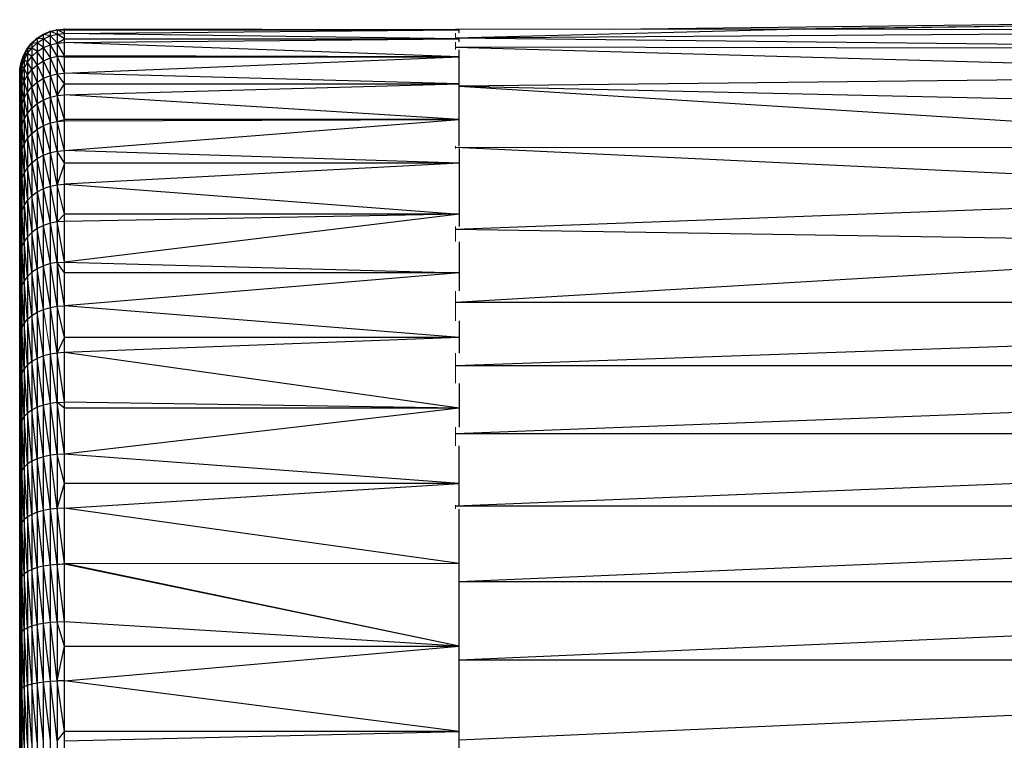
# Model space of a CAD drawing. Header units: millimetres. Extents: x 0 to 1300, y 1 to 464.
# Tile 2 of 52: x 212 to 235, y 23 to 39. Entities that reach past the tile are written whole.
import ezdxf

# ---------------------------------------------------------------- set-up
doc = ezdxf.new("R2010")
doc.units = ezdxf.units.MM

msp = doc.modelspace()

# ---------------------------------------------------------------- linework, layer by layer
at = {"color": 7, "linetype": 'Continuous', "lineweight": 25}
for p, q in [((244.827, 39.014), (225.744, 38.791)), ((229.77, 38.795), (244.827, 39.014)), ((244.824, 38.989), (229.77, 38.795)), ((212.598, 38.585), (212.74, 38.678)), ((212.617, 38.585), (212.759, 38.678)), ((212.74, 38.678), (212.898, 38.747)), ((212.74, 38.666), (212.74, 38.678)), ((212.755, 38.675), (212.74, 38.678)), ((212.759, 38.678), (212.917, 38.747)), ((212.759, 0.944), (212.759, 38.678)), ((212.917, 38.645), (212.759, 38.678)), ((212.759, 38.577), (212.917, 38.645)), ((212.898, 38.747), (213.05, 38.784)), ((212.898, 38.738), (212.898, 38.747)), ((212.908, 38.743), (212.898, 38.747)), ((212.917, 38.747), (213.069, 38.784)), ((212.917, 0.876), (212.917, 38.747)), ((213.069, 38.683), (212.917, 38.747)), ((212.917, 38.645), (213.069, 38.683)), ((213.069, 38.481), (212.917, 38.645)), ((213.05, 38.784), (213.216, 38.798)), ((213.069, 38.785), (213.05, 38.784)), ((213.056, 38.781), (213.05, 38.784)), ((213.05, 38.78), (213.05, 38.784)), ((213.069, 38.784), (213.235, 38.798)), ((213.069, 38.784), (213.235, 38.785)), ((213.069, 38.784), (213.069, 0.838)), ((213.235, 38.697), (213.069, 38.784)), ((213.069, 38.683), (213.235, 38.697)), ((213.235, 38.577), (213.069, 38.683)), ((213.216, 38.797), (213.216, 38.798)), ((213.234, 38.798), (213.216, 38.798)), ((213.235, 0.824), (213.235, 38.798)), ((222.235, 38.785), (213.235, 38.798)), ((213.235, 38.697), (222.235, 38.785)), ((213.235, 38.785), (222.235, 38.785)), ((222.235, 38.577), (213.235, 38.697)), ((222.152, 38.601), (229.77, 38.795)), ((229.77, 38.795), (222.152, 38.788)), ((222.152, 38.601), (244.765, 38.764)), ((222.235, 38.717), (222.235, 38.785)), ((244.765, 38.764), (229.77, 38.795)), ((212.377, 38.342), (212.477, 38.473)), ((212.395, 38.342), (212.496, 38.473)), ((212.477, 38.473), (212.598, 38.585)), ((212.498, 38.475), (212.477, 38.473)), ((212.477, 38.449), (212.477, 38.473)), ((212.496, 38.473), (212.617, 38.585)), ((212.496, 38.373), (212.617, 38.485)), ((212.617, 38.485), (212.496, 38.473)), ((212.496, 38.473), (212.496, 1.149)), ((212.598, 38.568), (212.598, 38.585)), ((212.616, 38.584), (212.598, 38.585)), ((212.617, 38.585), (212.617, 1.037)), ((212.759, 38.577), (212.617, 38.585)), ((212.617, 38.485), (212.759, 38.577)), ((212.759, 38.377), (212.617, 38.485)), ((212.917, 38.444), (212.759, 38.577)), ((212.759, 38.377), (212.917, 38.444)), ((212.917, 38.444), (213.069, 38.481)), ((213.069, 38.18), (212.917, 38.444)), ((213.069, 38.481), (213.235, 38.577)), ((213.069, 38.481), (213.235, 38.495)), ((213.235, 38.193), (213.069, 38.481)), ((213.235, 38.495), (222.235, 38.577)), ((213.235, 38.577), (222.235, 38.577)), ((222.235, 38.164), (213.235, 38.495)), ((222.152, 38.601), (244.668, 38.347)), ((222.152, 38.39), (244.558, 37.755)), ((244.668, 38.347), (222.152, 38.39)), ((222.235, 38.506), (222.235, 38.59)), ((212.247, 38.047), (212.3, 38.199)), ((212.266, 38.047), (212.318, 38.199)), ((212.3, 38.199), (212.377, 38.342)), ((212.326, 38.215), (212.3, 38.199)), ((212.3, 38.145), (212.3, 38.199)), ((212.318, 38.199), (212.395, 38.342)), ((212.318, 38.101), (212.395, 38.243)), ((212.395, 38.243), (212.318, 38.199)), ((212.318, 38.199), (212.318, 1.423)), ((212.401, 38.35), (212.377, 38.342)), ((212.377, 38.308), (212.377, 38.342)), ((212.395, 38.243), (212.496, 38.373)), ((212.496, 38.373), (212.395, 38.342)), ((212.395, 38.342), (212.395, 1.28)), ((212.496, 38.175), (212.395, 38.243)), ((212.395, 38.046), (212.496, 38.175)), ((212.617, 38.285), (212.496, 38.373)), ((212.496, 38.175), (212.617, 38.285)), ((212.617, 37.987), (212.496, 38.175)), ((212.617, 38.285), (212.759, 38.377)), ((212.759, 38.077), (212.617, 38.285)), ((212.917, 38.143), (212.759, 38.377)), ((212.917, 38.143), (213.069, 38.18)), ((213.069, 38.18), (213.235, 38.193)), ((213.235, 37.793), (213.069, 38.18)), ((213.069, 38.18), (213.235, 38.164)), ((222.235, 38.164), (213.235, 38.193)), ((213.235, 37.793), (222.235, 38.164)), ((213.235, 38.164), (222.235, 38.164)), ((222.235, 36.134), (222.235, 38.33)), ((212.22, 37.891), (212.247, 38.047)), ((212.22, 37.795), (212.247, 37.95)), ((212.247, 37.95), (212.22, 37.891)), ((212.239, 37.891), (212.266, 38.047)), ((212.239, 37.795), (212.266, 37.95)), ((212.266, 37.95), (212.239, 37.891)), ((212.276, 38.077), (212.247, 38.047)), ((212.247, 37.94), (212.247, 38.047)), ((212.247, 37.95), (212.251, 37.96)), ((212.249, 37.949), (212.247, 37.95)), ((212.266, 37.95), (212.318, 38.101)), ((212.318, 38.101), (212.266, 38.047)), ((212.266, 38.047), (212.266, 1.575)), ((212.318, 37.905), (212.266, 37.95)), ((212.395, 38.046), (212.318, 38.101)), ((212.318, 37.905), (212.395, 38.046)), ((212.496, 37.878), (212.395, 38.046)), ((212.496, 37.878), (212.617, 37.987)), ((212.617, 37.987), (212.759, 38.077)), ((212.759, 37.68), (212.617, 37.987)), ((212.759, 38.077), (212.917, 38.143)), ((212.917, 37.744), (212.759, 38.077)), ((213.069, 37.78), (212.917, 38.143)), ((212.216, 37.799), (212.22, 37.891)), ((212.216, 1.823), (212.216, 37.799)), ((212.22, 37.795), (212.216, 37.799)), ((212.216, 37.703), (212.22, 37.795)), ((212.22, 1.731), (212.22, 37.891)), ((212.235, 37.774), (212.22, 37.795)), ((212.235, 37.799), (212.239, 37.891)), ((212.235, 1.823), (212.235, 37.799)), ((212.239, 37.795), (212.235, 37.799)), ((212.235, 37.703), (212.239, 37.795)), ((212.239, 1.731), (212.239, 37.891)), ((212.266, 37.756), (212.239, 37.795)), ((212.239, 37.602), (212.266, 37.756)), ((212.266, 37.756), (212.318, 37.905)), ((212.318, 37.613), (212.266, 37.756)), ((212.395, 37.752), (212.318, 37.905)), ((212.318, 37.613), (212.395, 37.752)), ((212.395, 37.752), (212.496, 37.878)), ((212.496, 37.485), (212.395, 37.752)), ((212.617, 37.591), (212.496, 37.878)), ((212.759, 37.68), (212.917, 37.744)), ((212.917, 37.744), (213.069, 37.78)), ((213.069, 37.285), (212.917, 37.744)), ((213.069, 37.78), (213.235, 37.793)), ((213.235, 37.549), (213.069, 37.78)), ((222.235, 37.549), (213.235, 37.793)), ((222.235, 37.505), (244.558, 37.755)), ((212.22, 37.602), (212.216, 37.703)), ((212.216, 37.512), (212.22, 37.602)), ((212.22, 37.315), (212.216, 37.512)), ((212.22, 37.602), (212.235, 37.684)), ((212.235, 37.53), (212.22, 37.602)), ((212.239, 37.602), (212.235, 37.703)), ((212.235, 37.512), (212.239, 37.602)), ((212.235, 37.512), (212.239, 37.315)), ((212.266, 37.466), (212.239, 37.602)), ((212.266, 37.466), (212.318, 37.613)), ((212.395, 37.361), (212.318, 37.613)), ((212.496, 37.485), (212.617, 37.591)), ((212.617, 37.591), (212.759, 37.68)), ((212.759, 37.187), (212.617, 37.591)), ((212.917, 37.25), (212.759, 37.68)), ((213.069, 37.285), (213.235, 37.549)), ((213.235, 37.298), (222.235, 37.549)), ((213.235, 37.549), (222.235, 37.549)), ((222.235, 37.502), (244.462, 37.003)), ((222.235, 37.499), (244.4, 36.102)), ((212.216, 37.226), (212.22, 37.315)), ((212.22, 37.315), (212.235, 37.395)), ((212.235, 37.192), (212.22, 37.315)), ((212.235, 37.226), (212.239, 37.315)), ((212.239, 37.315), (212.266, 37.466)), ((212.239, 37.315), (212.266, 37.082)), ((212.318, 37.226), (212.266, 37.466)), ((212.318, 37.226), (212.395, 37.361)), ((212.395, 37.361), (212.496, 37.485)), ((212.496, 36.998), (212.395, 37.361)), ((212.617, 37.101), (212.496, 37.485)), ((212.917, 37.25), (213.069, 37.285)), ((213.069, 37.285), (213.235, 37.298)), ((213.235, 36.74), (213.069, 37.285)), ((222.235, 36.74), (213.235, 37.298)), ((212.22, 36.934), (212.216, 37.226)), ((212.239, 36.934), (212.235, 37.226)), ((212.239, 36.934), (212.266, 37.082)), ((212.266, 37.082), (212.318, 37.226)), ((212.266, 37.082), (212.318, 36.746)), ((212.395, 36.878), (212.318, 37.226)), ((212.496, 36.998), (212.617, 37.101)), ((212.617, 37.101), (212.759, 37.187)), ((212.759, 36.602), (212.617, 37.101)), ((212.759, 37.187), (212.917, 37.25)), ((212.917, 36.662), (212.759, 37.187)), ((213.069, 36.696), (212.917, 37.25)), ((212.216, 36.847), (212.22, 36.934)), ((212.22, 36.462), (212.216, 36.847)), ((212.22, 36.934), (212.235, 37.013)), ((212.235, 36.761), (212.22, 36.934)), ((212.235, 36.847), (212.239, 36.934)), ((212.235, 36.847), (212.239, 36.462)), ((212.266, 36.606), (212.239, 36.934)), ((212.318, 36.746), (212.395, 36.878)), ((212.395, 36.878), (212.496, 36.998)), ((212.496, 36.419), (212.395, 36.878)), ((212.617, 36.519), (212.496, 36.998)), ((212.239, 36.462), (212.266, 36.606)), ((212.266, 36.606), (212.318, 36.746)), ((212.318, 36.175), (212.266, 36.606)), ((212.318, 36.746), (212.395, 36.303)), ((212.617, 36.519), (212.759, 36.602)), ((212.759, 36.602), (212.917, 36.662)), ((212.917, 35.985), (212.759, 36.602)), ((212.917, 36.662), (213.069, 36.696)), ((213.069, 36.017), (212.917, 36.662)), ((213.069, 36.696), (213.235, 36.74)), ((213.069, 36.696), (213.235, 36.709)), ((213.235, 36.029), (213.069, 36.696)), ((213.235, 36.029), (222.235, 36.74)), ((213.235, 36.709), (222.235, 36.74)), ((222.235, 36.74), (213.235, 36.74)), ((212.216, 36.377), (212.22, 36.462)), ((212.22, 35.901), (212.216, 36.377)), ((212.22, 36.462), (212.235, 36.538)), ((212.235, 36.239), (212.22, 36.462)), ((212.235, 36.377), (212.239, 36.462)), ((212.235, 36.377), (212.239, 35.901)), ((212.239, 36.462), (212.266, 36.04)), ((212.395, 36.303), (212.496, 36.419)), ((212.496, 36.419), (212.617, 36.519)), ((212.617, 35.847), (212.496, 36.419)), ((212.759, 35.927), (212.617, 36.519)), ((212.266, 36.04), (212.318, 36.175)), ((212.318, 36.175), (212.395, 36.303)), ((212.395, 35.64), (212.318, 36.175)), ((212.395, 36.303), (212.496, 35.751)), ((212.22, 35.901), (212.235, 35.975)), ((212.239, 35.901), (212.266, 36.04)), ((212.266, 36.04), (212.318, 35.517)), ((212.617, 35.847), (212.759, 35.927)), ((212.759, 35.927), (212.917, 35.985)), ((212.917, 35.221), (212.759, 35.927)), ((212.917, 35.985), (213.069, 36.017)), ((213.069, 35.252), (212.917, 35.985)), ((213.069, 36.017), (213.235, 36.029)), ((213.235, 35.746), (213.069, 36.017)), ((222.235, 35.746), (213.235, 36.029)), ((222.152, 36.104), (244.369, 35.059)), ((222.152, 36.104), (244.4, 36.102)), ((222.235, 36.075), (222.235, 34.302)), ((212.216, 35.819), (212.22, 35.901)), ((212.22, 35.255), (212.216, 35.819)), ((212.235, 35.63), (212.22, 35.901)), ((212.235, 35.819), (212.239, 35.901)), ((212.239, 35.255), (212.235, 35.819)), ((212.239, 35.901), (212.266, 35.388)), ((212.395, 35.64), (212.496, 35.751)), ((212.496, 35.751), (212.617, 35.847)), ((212.496, 35.751), (212.617, 35.09)), ((212.759, 35.166), (212.617, 35.847)), ((213.235, 35.746), (213.069, 35.252)), ((222.235, 35.746), (213.235, 35.264)), ((222.235, 35.746), (213.235, 35.746)), ((212.266, 35.388), (212.318, 35.517)), ((212.318, 35.517), (212.395, 35.64)), ((212.318, 35.517), (212.395, 34.892)), ((212.496, 34.998), (212.395, 35.64)), ((212.216, 35.176), (212.22, 35.255)), ((212.22, 35.255), (212.235, 35.325)), ((212.235, 34.936), (212.22, 35.255)), ((212.235, 35.176), (212.239, 35.255)), ((212.239, 35.255), (212.266, 35.388)), ((212.266, 34.652), (212.239, 35.255)), ((212.266, 35.388), (212.318, 34.776)), ((212.917, 35.221), (213.069, 35.252)), ((213.069, 35.252), (213.235, 35.264)), ((213.235, 34.577), (213.069, 35.252)), ((213.235, 35.264), (222.235, 34.577)), ((212.22, 34.525), (212.216, 35.176)), ((212.235, 35.176), (212.239, 34.525)), ((212.496, 34.998), (212.617, 35.09)), ((212.617, 35.09), (212.759, 35.166)), ((212.617, 35.09), (212.759, 34.323)), ((212.759, 35.166), (212.917, 35.221)), ((212.917, 34.375), (212.759, 35.166)), ((213.069, 34.405), (212.917, 35.221)), ((244.369, 35.059), (222.152, 34.227)), ((212.318, 34.776), (212.395, 34.892)), ((212.395, 34.892), (212.496, 34.998)), ((212.395, 34.892), (212.496, 34.165)), ((212.617, 34.251), (212.496, 34.998)), ((212.22, 34.525), (212.235, 34.593)), ((212.239, 34.525), (212.266, 34.652)), ((212.266, 34.652), (212.318, 34.776)), ((212.318, 33.954), (212.266, 34.652)), ((212.318, 34.776), (212.395, 34.064)), ((213.235, 34.577), (213.069, 34.405)), ((222.235, 34.577), (213.235, 33.489)), ((222.235, 34.577), (213.235, 34.415)), ((222.235, 34.577), (213.235, 34.577)), ((212.216, 34.45), (212.22, 34.525)), ((212.22, 33.718), (212.216, 34.45)), ((212.235, 34.161), (212.22, 34.525)), ((212.235, 34.45), (212.239, 34.525)), ((212.235, 34.45), (212.239, 33.718)), ((212.239, 34.525), (212.266, 33.838)), ((212.917, 34.375), (212.759, 34.323)), ((213.069, 34.405), (212.917, 34.375)), ((213.069, 33.479), (212.917, 34.375)), ((213.235, 34.415), (213.069, 34.405)), ((213.235, 33.489), (213.069, 34.405)), ((212.496, 34.165), (212.395, 34.064)), ((212.617, 34.251), (212.496, 34.165)), ((212.617, 33.336), (212.496, 34.165)), ((212.759, 34.323), (212.617, 34.251)), ((212.759, 33.403), (212.617, 34.251)), ((212.917, 33.452), (212.759, 34.323)), ((244.357, 33.878), (222.152, 34.227)), ((212.318, 33.954), (212.266, 33.838)), ((212.395, 34.064), (212.318, 33.954)), ((212.395, 33.161), (212.318, 33.954)), ((212.496, 33.255), (212.395, 34.064)), ((222.235, 33.951), (222.235, 32.83)), ((212.216, 33.647), (212.22, 33.718)), ((212.22, 33.718), (212.235, 33.781)), ((212.235, 33.311), (212.22, 33.718)), ((212.239, 33.718), (212.235, 33.647)), ((212.266, 33.838), (212.239, 33.718)), ((212.266, 32.948), (212.239, 33.718)), ((212.318, 33.057), (212.266, 33.838)), ((244.357, 33.878), (222.152, 32.564)), ((212.22, 32.836), (212.216, 33.647)), ((212.239, 32.836), (212.235, 33.647)), ((212.917, 33.452), (212.759, 33.403)), ((213.069, 33.479), (212.917, 33.452)), ((213.069, 32.481), (212.917, 33.452)), ((213.069, 33.479), (213.235, 33.489)), ((213.235, 32.49), (213.069, 33.479)), ((213.235, 33.246), (213.069, 33.479)), ((213.235, 33.489), (222.235, 33.246)), ((212.496, 33.255), (212.395, 33.161)), ((212.617, 33.336), (212.496, 33.255)), ((212.617, 32.348), (212.496, 33.255)), ((212.759, 33.403), (212.617, 33.336)), ((212.759, 32.41), (212.617, 33.336)), ((212.917, 32.455), (212.759, 33.403)), ((222.235, 33.246), (213.235, 32.49)), ((222.235, 33.246), (213.235, 33.246)), ((212.318, 33.057), (212.266, 32.948)), ((212.395, 33.161), (212.318, 33.057)), ((212.395, 32.185), (212.318, 33.057)), ((212.496, 32.273), (212.395, 33.161)), ((212.235, 32.895), (212.22, 32.836)), ((212.235, 32.387), (212.22, 32.836)), ((212.239, 32.836), (212.235, 32.769)), ((212.266, 32.948), (212.239, 32.836)), ((212.266, 31.989), (212.239, 32.836)), ((212.318, 32.09), (212.266, 32.948)), ((212.22, 31.884), (212.216, 32.769)), ((212.239, 31.884), (212.235, 32.769)), ((345.411, 32.564), (222.152, 32.564)), ((263.152, 32.564), (222.152, 31.123)), ((212.496, 32.273), (212.617, 32.348)), ((212.617, 32.348), (212.759, 32.41)), ((212.759, 31.35), (212.617, 32.348)), ((212.759, 32.41), (212.917, 32.455)), ((212.917, 32.455), (213.069, 32.481)), ((213.069, 31.415), (212.917, 32.455)), ((213.069, 32.481), (213.235, 32.49)), ((213.235, 31.768), (213.069, 32.481)), ((222.235, 31.768), (213.235, 32.49)), ((212.318, 32.09), (212.395, 32.185)), ((212.395, 32.185), (212.496, 32.273)), ((212.496, 31.224), (212.395, 32.185)), ((212.617, 31.293), (212.496, 32.273)), ((222.235, 32.148), (222.235, 31.413)), ((212.22, 31.884), (212.235, 31.94)), ((212.235, 31.397), (212.22, 31.884)), ((212.235, 31.823), (212.239, 31.884)), ((212.239, 31.884), (212.266, 31.989)), ((212.266, 30.964), (212.239, 31.884)), ((212.266, 31.989), (212.318, 32.09)), ((212.318, 31.057), (212.266, 31.989)), ((212.395, 31.144), (212.318, 32.09)), ((212.22, 30.869), (212.216, 31.823)), ((212.239, 30.869), (212.235, 31.823)), ((213.069, 31.415), (213.235, 31.768)), ((222.235, 31.768), (213.235, 31.423)), ((222.235, 31.768), (213.235, 31.768)), ((212.496, 31.224), (212.395, 31.144)), ((212.617, 31.293), (212.496, 31.224)), ((212.617, 30.177), (212.496, 31.224)), ((212.759, 31.35), (212.617, 31.293)), ((212.759, 30.228), (212.617, 31.293)), ((212.917, 31.392), (212.759, 31.35)), ((212.917, 30.266), (212.759, 31.35)), ((213.069, 31.415), (212.917, 31.392)), ((213.069, 30.287), (212.917, 31.392)), ((213.235, 31.423), (213.069, 31.415)), ((213.235, 30.295), (213.069, 31.415)), ((222.235, 30.159), (213.235, 31.423)), ((212.318, 31.057), (212.266, 30.964)), ((212.395, 31.144), (212.318, 31.057)), ((212.395, 30.043), (212.318, 31.057)), ((212.496, 30.115), (212.395, 31.144)), ((263.152, 31.123), (222.152, 29.57)), ((263.152, 31.123), (222.152, 31.123)), ((212.22, 30.869), (212.216, 30.812)), ((212.22, 29.794), (212.216, 30.812)), ((212.235, 30.919), (212.22, 30.869)), ((212.235, 30.345), (212.22, 30.869)), ((212.239, 30.869), (212.235, 30.812)), ((212.239, 29.794), (212.235, 30.812)), ((212.266, 30.964), (212.239, 30.869)), ((212.266, 29.88), (212.239, 30.869)), ((212.318, 29.964), (212.266, 30.964)), ((222.235, 30.721), (222.235, 29.726)), ((212.496, 30.115), (212.395, 30.043)), ((212.617, 30.177), (212.496, 30.115)), ((212.617, 29.005), (212.496, 30.115)), ((212.759, 30.228), (212.617, 30.177)), ((212.759, 29.051), (212.617, 30.177)), ((212.917, 30.266), (212.759, 30.228)), ((212.917, 29.085), (212.759, 30.228)), ((213.069, 30.287), (212.917, 30.266)), ((213.069, 29.103), (212.917, 30.266)), ((213.069, 30.287), (213.235, 30.295)), ((213.235, 29.11), (213.069, 30.287)), ((213.235, 30.159), (213.069, 30.287)), ((222.235, 30.159), (213.235, 30.295)), ((222.235, 30.159), (213.235, 29.11)), ((222.235, 30.159), (213.235, 30.159)), ((212.266, 29.88), (212.239, 29.794)), ((212.318, 29.964), (212.266, 29.88)), ((212.318, 28.816), (212.266, 29.88)), ((212.395, 30.043), (212.318, 29.964)), ((212.395, 28.887), (212.318, 29.964)), ((212.496, 28.95), (212.395, 30.043)), ((212.22, 29.794), (212.216, 29.743)), ((212.22, 28.666), (212.216, 29.743)), ((212.235, 29.839), (212.22, 29.794)), ((212.235, 29.237), (212.22, 29.794)), ((212.239, 29.794), (212.235, 29.743)), ((212.239, 28.666), (212.235, 29.743)), ((212.266, 28.742), (212.239, 29.794)), ((263.152, 29.57), (222.152, 27.922)), ((263.152, 29.57), (222.152, 29.57)), ((222.235, 27.948), (222.235, 29.295)), ((212.617, 29.005), (212.496, 28.95)), ((212.759, 29.051), (212.617, 29.005)), ((212.759, 27.825), (212.617, 29.005)), ((212.917, 29.085), (212.759, 29.051)), ((212.917, 27.854), (212.759, 29.051)), ((213.069, 29.103), (212.917, 29.085)), ((213.069, 27.87), (212.917, 29.085)), ((213.235, 29.11), (213.069, 29.103)), ((213.235, 28.437), (213.069, 29.103)), ((222.235, 28.437), (213.235, 29.11)), ((212.266, 28.742), (212.239, 28.666)), ((212.318, 28.816), (212.266, 28.742)), ((212.318, 27.621), (212.266, 28.742)), ((212.395, 28.887), (212.318, 28.816)), ((212.395, 27.682), (212.318, 28.816)), ((212.496, 28.95), (212.395, 28.887)), ((212.496, 27.737), (212.395, 28.887)), ((212.617, 27.785), (212.496, 28.95)), ((212.22, 27.49), (212.216, 28.621)), ((212.235, 28.706), (212.22, 28.666)), ((212.235, 28.079), (212.22, 28.666)), ((212.239, 28.666), (212.235, 28.621)), ((212.239, 27.49), (212.235, 28.621)), ((212.266, 27.557), (212.239, 28.666)), ((213.069, 27.87), (213.235, 28.437)), ((213.235, 27.876), (222.235, 28.437)), ((222.235, 28.437), (213.235, 28.437)), ((212.917, 27.854), (212.759, 27.825)), ((213.069, 27.87), (212.917, 27.854)), ((213.069, 26.593), (212.917, 27.854)), ((213.235, 27.876), (213.069, 27.87)), ((213.235, 26.62), (213.069, 27.87)), ((222.235, 26.62), (213.235, 27.876)), ((263.152, 27.922), (222.152, 27.922)), ((263.152, 27.922), (222.235, 26.2)), ((222.235, 18.918), (222.235, 27.856)), ((212.318, 27.621), (212.266, 27.557)), ((212.395, 27.682), (212.318, 27.621)), ((212.395, 26.435), (212.318, 27.621)), ((212.496, 27.737), (212.395, 27.682)), ((212.496, 26.482), (212.395, 27.682)), ((212.617, 27.785), (212.496, 27.737)), ((212.617, 26.522), (212.496, 27.737)), ((212.759, 27.825), (212.617, 27.785)), ((212.759, 26.555), (212.617, 27.785)), ((212.917, 26.58), (212.759, 27.825)), ((212.22, 27.49), (212.216, 27.451)), ((212.22, 26.274), (212.216, 27.451)), ((212.235, 27.526), (212.22, 27.49)), ((212.235, 26.876), (212.22, 27.49)), ((212.239, 27.49), (212.235, 27.451)), ((212.239, 26.274), (212.235, 27.451)), ((212.266, 27.557), (212.239, 27.49)), ((212.266, 26.33), (212.239, 27.49)), ((212.318, 26.384), (212.266, 27.557)), ((212.617, 26.522), (212.496, 26.482)), ((212.759, 26.555), (212.617, 26.522)), ((212.759, 25.25), (212.617, 26.522)), ((212.917, 26.58), (212.759, 26.555)), ((212.917, 25.27), (212.759, 26.555)), ((213.069, 26.593), (212.917, 26.58)), ((213.069, 25.281), (212.917, 26.58)), ((213.069, 26.593), (213.235, 26.62)), ((213.235, 26.598), (213.069, 26.593)), ((213.235, 25.285), (213.069, 26.593)), ((222.235, 24.729), (213.235, 26.62)), ((222.235, 24.729), (213.235, 26.598)), ((212.22, 26.274), (212.235, 26.304)), ((212.235, 25.636), (212.22, 26.274)), ((212.266, 26.33), (212.239, 26.274)), ((212.266, 25.068), (212.239, 26.274)), ((212.318, 26.384), (212.266, 26.33)), ((212.318, 25.112), (212.266, 26.33)), ((212.395, 26.435), (212.318, 26.384)), ((212.395, 25.153), (212.318, 26.384)), ((212.496, 26.482), (212.395, 26.435)), ((212.496, 25.191), (212.395, 26.435)), ((212.617, 25.223), (212.496, 26.482)), ((212.22, 25.023), (212.216, 26.241)), ((212.239, 25.023), (212.235, 26.241)), ((263.152, 26.196), (222.235, 26.196)), ((263.152, 26.196), (222.235, 24.415)), ((212.395, 25.153), (212.318, 25.112)), ((212.496, 25.191), (212.395, 25.153)), ((212.496, 23.871), (212.395, 25.153)), ((212.617, 25.223), (212.496, 25.191)), ((212.617, 23.896), (212.496, 25.191)), ((212.759, 25.25), (212.617, 25.223)), ((212.759, 23.916), (212.617, 25.223)), ((212.917, 25.27), (212.759, 25.25)), ((212.917, 23.931), (212.759, 25.25)), ((213.069, 25.281), (212.917, 25.27)), ((213.069, 23.939), (212.917, 25.27)), ((213.235, 25.285), (213.069, 25.281)), ((213.235, 24.729), (213.069, 25.281)), ((222.235, 24.729), (213.235, 25.285)), ((212.216, 24.997), (212.22, 25.023)), ((212.22, 23.745), (212.216, 24.997)), ((212.22, 25.023), (212.235, 25.047)), ((212.235, 24.365), (212.22, 25.023)), ((212.239, 25.023), (212.235, 24.997)), ((212.239, 23.745), (212.235, 24.997)), ((212.266, 25.068), (212.239, 25.023)), ((212.266, 23.779), (212.239, 25.023)), ((212.318, 25.112), (212.266, 25.068)), ((212.318, 23.812), (212.266, 25.068)), ((212.395, 23.843), (212.318, 25.112)), ((213.069, 23.939), (213.235, 24.729)), ((213.235, 23.942), (222.235, 24.729)), ((213.235, 24.729), (222.235, 24.729)), ((263.152, 24.411), (222.235, 24.411)), ((263.152, 24.411), (222.235, 22.587)), ((212.266, 23.779), (212.318, 23.812)), ((212.318, 23.812), (212.395, 23.843)), ((212.395, 22.511), (212.318, 23.812)), ((212.395, 23.843), (212.496, 23.871)), ((212.496, 22.53), (212.395, 23.843)), ((212.496, 23.871), (212.617, 23.896)), ((212.617, 22.546), (212.496, 23.871)), ((212.617, 23.896), (212.759, 23.916)), ((212.759, 22.56), (212.617, 23.896)), ((212.759, 23.916), (212.917, 23.931)), ((212.917, 22.57), (212.759, 23.916)), ((212.917, 23.931), (213.069, 23.939)), ((213.069, 22.575), (212.917, 23.931)), ((213.235, 23.942), (213.069, 23.939)), ((213.235, 22.783), (213.069, 23.939)), ((222.235, 22.783), (213.235, 23.942)), ((212.216, 23.725), (212.22, 23.745)), ((212.22, 23.745), (212.235, 23.763)), ((212.235, 23.725), (212.239, 23.745)), ((212.239, 22.445), (212.235, 23.725)), ((212.239, 23.745), (212.266, 23.779)), ((212.266, 22.468), (212.239, 23.745)), ((212.318, 22.49), (212.266, 23.779)), ((213.069, 22.575), (213.235, 22.783)), ((213.235, 22.577), (222.235, 22.783)), ((222.235, 22.783), (213.235, 22.783))]:
    msp.add_line(p, q, dxfattribs=at)
at = {"color": 142, "linetype": 'Continuous', "lineweight": 18, "true_color": 0x0080c0}
for p, q in [((222.152, 38.788), (222.152, 38.785)), ((222.152, 38.709), (222.152, 38.591)), ((222.152, 38.503), (222.152, 38.331)), ((222.152, 36.132), (222.152, 36.077)), ((222.152, 34.3), (222.152, 33.955)), ((212.22, 32.836), (212.216, 32.769)), ((222.152, 32.826), (222.152, 32.152)), ((212.917, 31.392), (212.759, 32.41)), ((212.216, 31.823), (212.22, 31.884)), ((222.152, 31.411), (222.152, 30.725)), ((222.152, 29.723), (222.152, 29.301)), ((212.22, 28.666), (212.216, 28.621)), ((222.152, 27.945), (222.152, 27.862)), ((213.235, 26.62), (222.235, 26.62)), ((212.216, 26.241), (212.22, 26.274)), ((212.239, 26.274), (212.235, 26.241)), ((212.22, 22.445), (212.216, 23.725)), ((212.235, 23.069), (212.22, 23.745))]:
    msp.add_line(p, q, dxfattribs=at)

doc.saveas('drawing.dxf')
